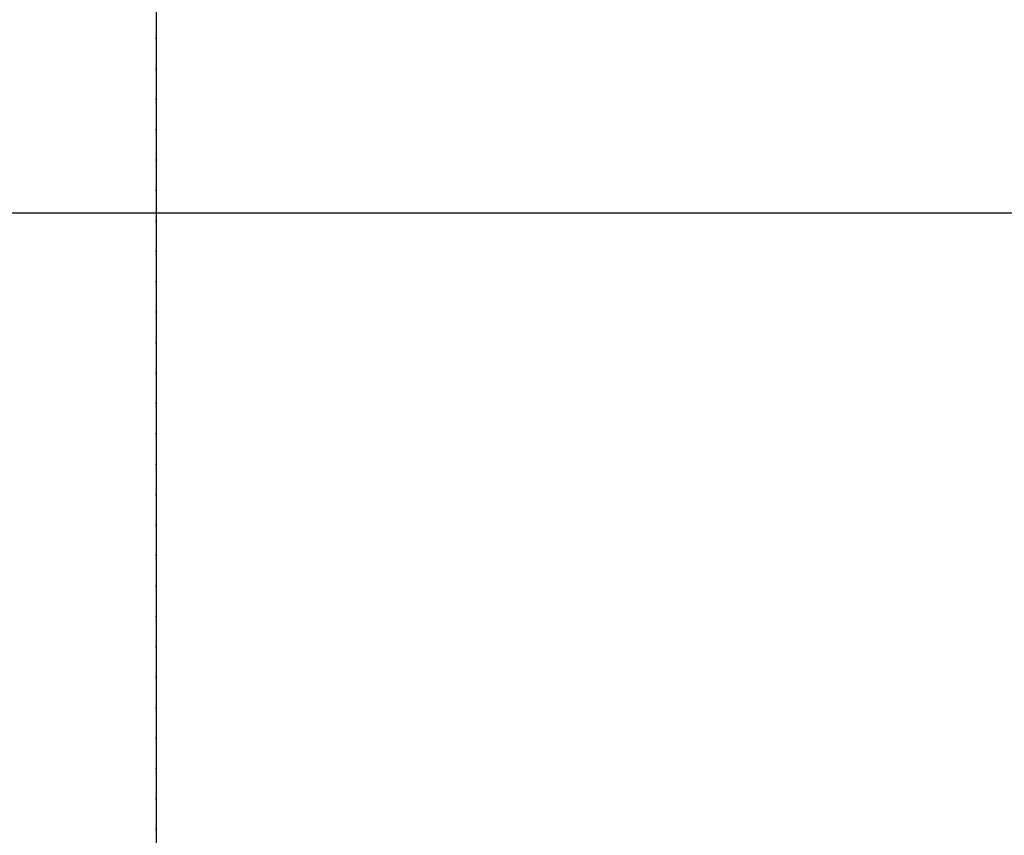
# Model space of a CAD drawing. Header units: metres. Extents: x 63115 to 703450, y -261936 to -53969.
# Tile 162 of 174: x 164824 to 165239, y -126523 to -126179. Entities that reach past the tile are written whole.
import ezdxf

# ---------------------------------------------------------------- set-up
doc = ezdxf.new("R2010")
doc.units = ezdxf.units.M
doc.header["$PDMODE"] = 35
doc.header["$PDSIZE"] = 50
doc.linetypes.add('DASHDOT2', pattern=[12.7, 6.35, -3.175, 0, -3.175])
doc.layers.get('0').update_dxf_attribs({"true_color": 0x83b7c5})
doc.layers.get('DEFPOINTS').update_dxf_attribs({"color": 6})
for name, color, linetype in [('_01-STRAMIENEN', 253, 'DASHDOT2'), ('_03-PROJECTION', 1, 'Continuous'), ('_06-DIMENSIONS', 7, 'Continuous')]:
    doc.layers.add(name, color=color, linetype=linetype)
doc.layers.add('_01Hulplijnen', color=6, linetype='Continuous', plot=False)
doc.styles.add('NIOstandard', font='arial.ttf')
doc.dimstyles.new('NIO-50-KLEIN', dxfattribs={"dimtxt": 100, "dimasz": 10, "dimexe": 2, "dimexo": 5, "dimgap": 10, "dimtad": 1, "dimdec": 0, "dimzin": 0, "dimdsep": 46, "dimtxsty": 'NIOstandard', "dimblk1": 'MAATSTR', "dimblk2": 'MAATSTR', "dimsah": 1, "dimcen": 0, "dimdle": 1.5, "dimse1": 1, "dimse2": 1, "dimclrd": 7, "dimclre": 256, "dimclrt": 256, "dimazin": 0, "dimtfac": 1, "dimtdec": 0, "dimtofl": 0, "dimtmove": 1, "dimatfit": 2, "dimldrblk": 'MAATSTR', "dimfxl": 1, "dimtvp": 1, "dimtolj": 1, "dimtzin": 0, "dimarcsym": 0})

# ---------------------------------------------------------------- blocks, each defined once
blk = doc.blocks.new('MAATSTR')
at = {"linetype": 'Continuous'}
for p, q in [((0, 5), (0, -5)), ((-4.167, 0), (4.167, 0))]:
    blk.add_line(p, q, dxfattribs=at)
at = {"linetype": 'Continuous', "const_width": 1.5}
blk.add_lwpolyline([(-0.75, 0, 1), (0.75, 0, 1)], format="xyb", close=True, dxfattribs=at)
blk = doc.blocks.new('*D250')
at = {"layer": '_06-DIMENSIONS', "color": 7, "lineweight": -2, "transparency": 16777216}
blk.add_line((2510, 4783.11), (3940, 4783.11), dxfattribs=at)
at = {"layer": 'DEFPOINTS', "color": 0, "transparency": 16777216}
for p in [(3950, 4783.11), (2500, 4150), (3950, 4150)]:
    blk.add_point(p, dxfattribs=at)
at = {"layer": '_06-DIMENSIONS', "color": 7, "lineweight": -2, "transparency": 16777216, "xscale": 10, "yscale": 10, "zscale": 10, "rotation": 180}
blk.add_blockref('MAATSTR', (2500, 4783.11), dxfattribs=at)
at = {"layer": '_06-DIMENSIONS', "color": 7, "lineweight": -2, "transparency": 16777216, "xscale": 10, "yscale": 10, "zscale": 10}
blk.add_blockref('MAATSTR', (3950, 4783.11), dxfattribs=at)
at = {"layer": '_06-DIMENSIONS', "transparency": 16777216, "insert": (3225, 4844.16), "char_height": 100, "attachment_point": 5, "style": 'NIOstandard'}
blk.add_mtext('\\A1;1450', dxfattribs=at)
blk = doc.blocks.new('*D258')
at = {"layer": '_06-DIMENSIONS', "color": 7, "lineweight": -2, "transparency": 16777216}
blk.add_line((3960, 4783.11), (5090, 4783.11), dxfattribs=at)
at = {"layer": 'DEFPOINTS', "color": 0, "transparency": 16777216}
for p in [(5100, 4783.11), (3950, 4150), (5100, 4150)]:
    blk.add_point(p, dxfattribs=at)
at = {"layer": '_06-DIMENSIONS', "color": 7, "lineweight": -2, "transparency": 16777216, "xscale": 10, "yscale": 10, "zscale": 10, "rotation": 180}
blk.add_blockref('MAATSTR', (3950, 4783.11), dxfattribs=at)
at = {"layer": '_06-DIMENSIONS', "color": 7, "lineweight": -2, "transparency": 16777216, "xscale": 10, "yscale": 10, "zscale": 10}
blk.add_blockref('MAATSTR', (5100, 4783.11), dxfattribs=at)
at = {"layer": '_06-DIMENSIONS', "transparency": 16777216, "insert": (4525, 4844.16), "char_height": 100, "attachment_point": 5, "style": 'NIOstandard'}
blk.add_mtext('\\A1;1150', dxfattribs=at)
blk = doc.blocks.new('*U244')
at = {"layer": '_01-STRAMIENEN'}
for points in [[(3950, 5487.36), (3950, -4768.64)], [(-7899.78, 4150), (6883.22, 4150)]]:
    blk.add_lwpolyline(points, dxfattribs=at)
at = {"layer": '_01Hulplijnen'}
for points in [[(3950, 5487.36), (3950, -4768.64)], [(-7899.78, 4150), (6883.22, 4150)]]:
    blk.add_lwpolyline(points, dxfattribs=at)
at = {"layer": '_06-DIMENSIONS'}
for base, p1, p2, picture, middle in [((3950, 4783.11), (2500, 4150), (3950, 4150), '*D250', (3225, 4844.16)), ((5100, 4783.11), (3950, 4150), (5100, 4150), '*D258', (4525, 4844.16))]:
    dim = blk.add_linear_dim(base=base, p1=p1, p2=p2, dimstyle='NIO-50-KLEIN', override={"dimfxlon": 1, "dimarcsym": 1}, dxfattribs=at)
    dim.commit()
    dim.dimension.update_dxf_attribs({"geometry": picture, "text_midpoint": middle})

msp = doc.modelspace()

# ---------------------------------------------------------------- block references
at = {"layer": '_03-PROJECTION'}
msp.add_blockref('*U244', (160931.8, -130410.61), dxfattribs=at)

doc.saveas('drawing.dxf')
